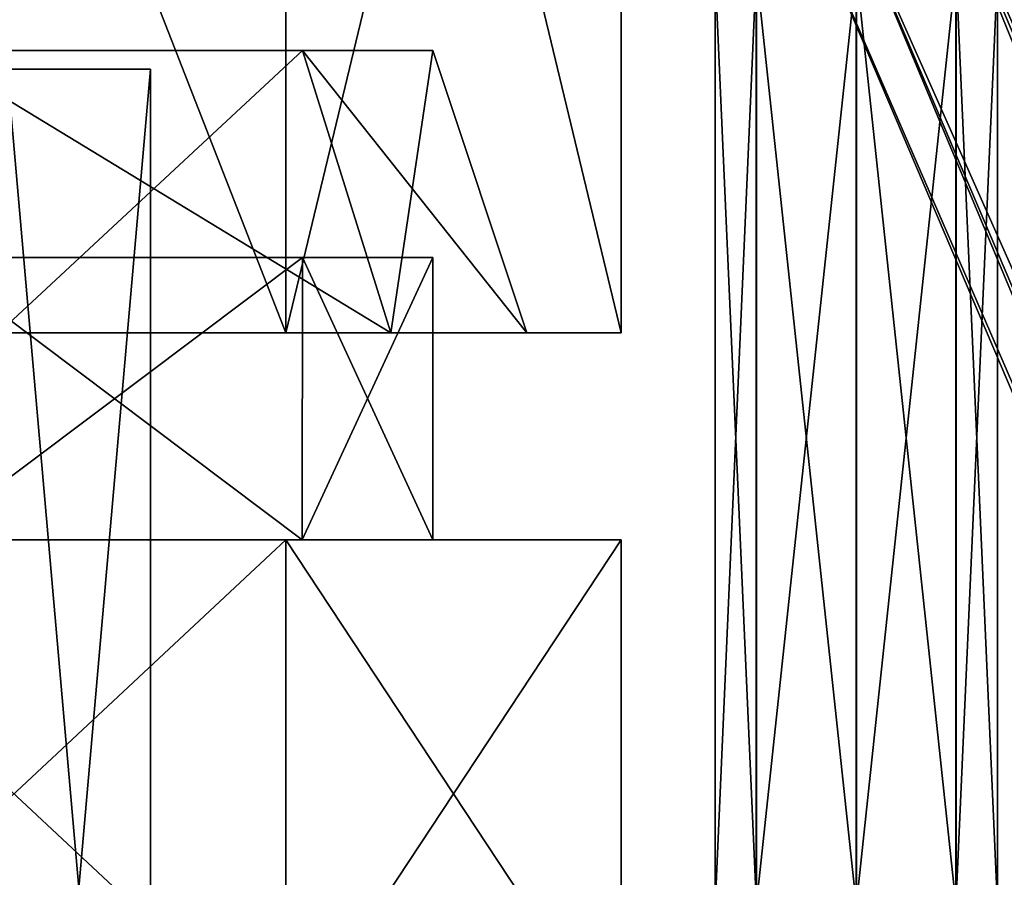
# Model space of a CAD drawing. Header units: millimetres. Extents: x -28.2 to 28.2, y -5.4 to 32.5.
# Tile 32 of 40: x 9.3 to 14.5, y 20.7 to 25.3. Entities that reach past the tile are written whole.
import ezdxf

# ---------------------------------------------------------------- set-up
doc = ezdxf.new("R2010")
doc.units = ezdxf.units.MM
doc.header["$LTSCALE"] = 81.481481
for name, color, linetype in [('11', 7, 'CONTINUOUS'), ('18', 7, 'CONTINUOUS'), ('20', 7, 'CONTINUOUS'), ('21', 7, 'CONTINUOUS'), ('24', 7, 'CONTINUOUS'), ('27', 7, 'CONTINUOUS'), ('29', 7, 'CONTINUOUS'), ('3', 7, 'CONTINUOUS'), ('38', 7, 'CONTINUOUS'), ('39', 7, 'CONTINUOUS'), ('393', 7, 'CONTINUOUS'), ('394', 7, 'CONTINUOUS'), ('40', 7, 'CONTINUOUS'), ('43', 7, 'CONTINUOUS'), ('44', 7, 'CONTINUOUS'), ('5', 7, 'CONTINUOUS'), ('6', 7, 'CONTINUOUS')]:
    doc.layers.add(name, color=color, linetype=linetype)

msp = doc.modelspace()

# ---------------------------------------------------------------- linework, layer by layer
at = {"layer": '11', "color": 7, "linetype": 'Continuous'}
for points in [[(7.8288, 22.5, 10.3784), (10.7192, 22.5, 7.3552), (5.75, 22.5, 9.9593), (7.8288, 22.5, 10.3784)], [(5.75, 22.5, 9.9593), (10.7192, 22.5, 7.3552), (8.8095, 22.5, 7.3921), (5.75, 22.5, 9.9593)], [(10.7192, 22.5, -7.3552), (7.8288, 22.5, -10.3784), (8.8095, 22.5, -7.3921), (10.7192, 22.5, -7.3552)], [(10.8064, 22.5, -3.9333), (10.7192, 22.5, -7.3552), (8.8095, 22.5, -7.3921), (10.8064, 22.5, -3.9333)], [(8.8095, 22.5, 7.3921), (10.7192, 22.5, 7.3552), (10.8064, 22.5, 3.9333), (8.8095, 22.5, 7.3921)], [(12.5, 22.5, -3.5707), (10.7192, 22.5, -7.3552), (10.8064, 22.5, -3.9333), (12.5, 22.5, -3.5707)], [(10.7192, 22.5, 7.3552), (12.5, 22.5, 3.5707), (10.8064, 22.5, 3.9333), (10.7192, 22.5, 7.3552)], [(11.5, 22.5), (12.5, 22.5, -3.5707), (10.8064, 22.5, -3.9333), (11.5, 22.5)], [(10.8064, 22.5, 3.9333), (12.5, 22.5, 3.5707), (11.5, 22.5), (10.8064, 22.5, 3.9333)], [(12.5, 22.5, 3.5707), (12.5, 22.5, -3.5707), (11.5, 22.5), (12.5, 22.5, 3.5707)]]:
    msp.add_3dface(points, dxfattribs=at)
at = {"layer": '18', "color": 7, "linetype": 'Continuous'}
for points in [[(12.5, 19.8, -3.5707), (12.5, 22.5, -3.5707), (12.5, 19.8, 3.5707), (12.5, 19.8, -3.5707)], [(12.5, 19.8, 3.5707), (12.5, 22.5, -3.5707), (12.5, 22.5, 3.5707), (12.5, 19.8, 3.5707)]]:
    msp.add_3dface(points, dxfattribs=at)
at = {"layer": '20', "color": 7, "linetype": 'Continuous'}
for points in [[(10.8064, 22.5, -3.9333), (8.8095, 22.5, -7.3921), (10.8065, 24, -3.9332), (10.8064, 22.5, -3.9333)], [(10.8065, 24, -3.9332), (8.8095, 22.5, -7.3921), (8.8095, 24, -7.3921), (10.8065, 24, -3.9332)], [(11.5, 24), (10.8064, 22.5, -3.9333), (10.8065, 24, -3.9332), (11.5, 24)], [(11.5, 22.5), (10.8064, 22.5, -3.9333), (11.5, 24), (11.5, 22.5)]]:
    msp.add_3dface(points, dxfattribs=at)
at = {"layer": '21', "color": 7, "linetype": 'Continuous'}
for points in [[(8.8095, 22.5, 7.3921), (10.8064, 22.5, 3.9333), (8.8095, 24, 7.3921), (8.8095, 22.5, 7.3921)], [(8.8095, 24, 7.3921), (10.8064, 22.5, 3.9333), (10.8065, 24, 3.9332), (8.8095, 24, 7.3921)], [(10.8064, 22.5, 3.9333), (11.5, 22.5), (10.8065, 24, 3.9332), (10.8064, 22.5, 3.9333)], [(11.5, 22.5), (11.5, 24), (10.8065, 24, 3.9332), (11.5, 22.5)]]:
    msp.add_3dface(points, dxfattribs=at)
at = {"layer": '24', "color": 7, "linetype": 'Continuous'}
for points in [[(10.7192, 23.6, 7.3552), (7.8288, 31, 10.3783), (7.8287, 23.6, 10.3784), (10.7192, 23.6, 7.3552)], [(10.7192, 31, 7.3551), (7.8288, 31, 10.3783), (10.7192, 23.6, 7.3552), (10.7192, 31, 7.3551)], [(12.5, 31, 3.5707), (10.7192, 31, 7.3551), (12.5, 23.6, 3.5707), (12.5, 31, 3.5707)], [(12.5, 23.6, 3.5707), (10.7192, 31, 7.3551), (10.7192, 23.6, 7.3552), (12.5, 23.6, 3.5707)]]:
    msp.add_3dface(points, dxfattribs=at)
at = {"layer": '27', "color": 7, "linetype": 'Continuous'}
for points in [[(7.8287, 23.6, -10.3784), (10.7192, 31, -7.3551), (10.7192, 23.6, -7.3552), (7.8287, 23.6, -10.3784)], [(7.8288, 31, -10.3783), (10.7192, 31, -7.3551), (7.8287, 23.6, -10.3784), (7.8288, 31, -10.3783)], [(10.7192, 31, -7.3551), (12.5, 31, -3.5707), (10.7192, 23.6, -7.3552), (10.7192, 31, -7.3551)], [(10.7192, 23.6, -7.3552), (12.5, 31, -3.5707), (12.5, 23.6, -3.5707), (10.7192, 23.6, -7.3552)]]:
    msp.add_3dface(points, dxfattribs=at)
at = {"layer": '29', "color": 7, "linetype": 'Continuous'}
for points in [[(12.5, 31, 3.5707), (12.5, 23.6, 3.5707), (12.5, 31, -3.5707), (12.5, 31, 3.5707)], [(12.5, 31, -3.5707), (12.5, 23.6, 3.5707), (12.5, 23.6, -3.5707), (12.5, 31, -3.5707)]]:
    msp.add_3dface(points, dxfattribs=at)
at = {"layer": '3', "color": 7, "linetype": 'Continuous'}
for points in [[(7.8288, 19.8, 10.3784), (10.7192, 19.8, 7.3552), (7.8288, 22.5, 10.3784), (7.8288, 19.8, 10.3784)], [(7.8288, 22.5, 10.3784), (10.7192, 19.8, 7.3552), (10.7192, 22.5, 7.3552), (7.8288, 22.5, 10.3784)], [(7.8288, 19.8, -10.3784), (10.7192, 22.5, -7.3552), (10.7192, 19.8, -7.3552), (7.8288, 19.8, -10.3784)], [(7.8288, 22.5, -10.3784), (10.7192, 22.5, -7.3552), (7.8288, 19.8, -10.3784), (7.8288, 22.5, -10.3784)], [(10.7192, 22.5, 7.3552), (12.5, 19.8, 3.5707), (12.5, 22.5, 3.5707), (10.7192, 22.5, 7.3552)], [(10.7192, 19.8, 7.3552), (12.5, 19.8, 3.5707), (10.7192, 22.5, 7.3552), (10.7192, 19.8, 7.3552)], [(10.7192, 22.5, -7.3552), (12.5, 22.5, -3.5707), (10.7192, 19.8, -7.3552), (10.7192, 22.5, -7.3552)], [(12.5, 22.5, -3.5707), (12.5, 19.8, -3.5707), (10.7192, 19.8, -7.3552), (12.5, 22.5, -3.5707)]]:
    msp.add_3dface(points, dxfattribs=at)
at = {"layer": '38', "color": 7, "linetype": 'Continuous'}
for points in [[(7.8287, 23.6, -10.3784), (10.7192, 23.6, -7.3552), (9.1925, 23.6, -7.7134), (7.8287, 23.6, -10.3784)], [(10.7192, 23.6, 7.3552), (7.8287, 23.6, 10.3784), (9.1925, 23.6, 7.7134), (10.7192, 23.6, 7.3552)], [(9.1925, 23.6, -7.7134), (10.7192, 23.6, -7.3552), (11.2763, 23.6, -4.1042), (9.1925, 23.6, -7.7134)], [(11.2763, 23.6, 4.1042), (10.7192, 23.6, 7.3552), (9.1925, 23.6, 7.7134), (11.2763, 23.6, 4.1042)], [(10.7192, 23.6, -7.3552), (12.5, 23.6, -3.5707), (11.2763, 23.6, -4.1042), (10.7192, 23.6, -7.3552)], [(12.5, 23.6, 3.5707), (10.7192, 23.6, 7.3552), (11.2763, 23.6, 4.1042), (12.5, 23.6, 3.5707)], [(11.2763, 23.6, -4.1042), (12.5, 23.6, -3.5707), (12, 23.6), (11.2763, 23.6, -4.1042)], [(12, 23.6), (12.5, 23.6, 3.5707), (11.2763, 23.6, 4.1042), (12, 23.6)], [(12.5, 23.6, -3.5707), (12.5, 23.6, 3.5707), (12, 23.6), (12.5, 23.6, -3.5707)]]:
    msp.add_3dface(points, dxfattribs=at)
at = {"layer": '39', "color": 7, "linetype": 'Continuous'}
for points in [[(8.8095, 25.1, -7.392), (11.2763, 23.6, -4.1042), (10.8065, 25.1, -3.9332), (8.8095, 25.1, -7.392)], [(9.1925, 23.6, -7.7134), (11.2763, 23.6, -4.1042), (8.8095, 25.1, -7.392), (9.1925, 23.6, -7.7134)], [(10.8065, 25.1, -3.9332), (12, 23.6), (11.5, 25.1), (10.8065, 25.1, -3.9332)], [(11.2763, 23.6, -4.1042), (12, 23.6), (10.8065, 25.1, -3.9332), (11.2763, 23.6, -4.1042)]]:
    msp.add_3dface(points, dxfattribs=at)
at = {"layer": '393', "linetype": 'Continuous'}
for points in [[(13, 25.518, -2.4988), (13.2188, 25.518, -3.0295), (13, 20.55, -2.4988), (13, 25.518, -2.4988)], [(13, 20.55, -2.4988), (13.2188, 25.518, -3.0295), (13.2188, 20.55, -3.0295), (13, 20.55, -2.4988)], [(13.2188, 25.518, -3.0295), (13.7488, 25.518, -3.25), (13.2188, 20.55, -3.0295), (13.2188, 25.518, -3.0295)], [(13.2188, 20.55, -3.0295), (13.7488, 25.518, -3.25), (13.7488, 20.55, -3.25), (13.2188, 20.55, -3.0295)], [(13.7488, 25.518, -3.25), (14.2795, 25.518, -3.0312), (13.7488, 20.55, -3.25), (13.7488, 25.518, -3.25)], [(13.7488, 20.55, -3.25), (14.2795, 25.518, -3.0312), (14.2795, 20.55, -3.0312), (13.7488, 20.55, -3.25)], [(14.2795, 25.518, -3.0312), (14.5, 25.518, -2.5012), (14.2795, 20.55, -3.0312), (14.2795, 25.518, -3.0312)], [(14.2795, 20.55, -3.0312), (14.5, 25.518, -2.5012), (14.5, 20.55, -2.5012), (14.2795, 20.55, -3.0312)]]:
    msp.add_3dface(points, dxfattribs=at)
at = {"layer": '394', "linetype": 'Continuous'}
for points in [[(13.2205, 25.518, -1.9688), (13, 25.518, -2.4988), (13.2205, 20.55, -1.9688), (13.2205, 25.518, -1.9688)], [(13, 25.518, -2.4988), (13, 20.55, -2.4988), (13.2205, 20.55, -1.9688), (13, 25.518, -2.4988)], [(13.7512, 20.55, -1.75), (13.2205, 25.518, -1.9688), (13.2205, 20.55, -1.9688), (13.7512, 20.55, -1.75)], [(13.7512, 25.518, -1.75), (13.2205, 25.518, -1.9688), (13.7512, 20.55, -1.75), (13.7512, 25.518, -1.75)], [(14.2812, 20.55, -1.9705), (13.7512, 25.518, -1.75), (13.7512, 20.55, -1.75), (14.2812, 20.55, -1.9705)], [(14.2812, 25.518, -1.9705), (13.7512, 25.518, -1.75), (14.2812, 20.55, -1.9705), (14.2812, 25.518, -1.9705)], [(14.5, 20.55, -2.5012), (14.2812, 25.518, -1.9705), (14.2812, 20.55, -1.9705), (14.5, 20.55, -2.5012)], [(14.5, 25.518, -2.5012), (14.2812, 25.518, -1.9705), (14.5, 20.55, -2.5012), (14.5, 25.518, -2.5012)]]:
    msp.add_3dface(points, dxfattribs=at)
at = {"layer": '40', "color": 7, "linetype": 'Continuous'}
for points in [[(10.8065, 25.1, 3.9332), (9.1925, 23.6, 7.7134), (8.8095, 25.1, 7.392), (10.8065, 25.1, 3.9332)], [(11.2763, 23.6, 4.1042), (9.1925, 23.6, 7.7134), (10.8065, 25.1, 3.9332), (11.2763, 23.6, 4.1042)], [(11.5, 25.1), (11.2763, 23.6, 4.1042), (10.8065, 25.1, 3.9332), (11.5, 25.1)], [(12, 23.6), (11.2763, 23.6, 4.1042), (11.5, 25.1), (12, 23.6)]]:
    msp.add_3dface(points, dxfattribs=at)
at = {"layer": '43', "linetype": 'Continuous'}
for points in [[(14.0855, 26.3598, 3.25), (27.988, -4.9411, 3.0303), (14.5735, 26.5676, 3.0303), (14.0855, 26.3598, 3.25)], [(13.5976, 26.1521, 3.0303), (27.5, -5.1489, 3.25), (14.0855, 26.3598, 3.25), (13.5976, 26.1521, 3.0303)], [(27.5, -5.1489, 3.25), (27.988, -4.9411, 3.0303), (14.0855, 26.3598, 3.25), (27.5, -5.1489, 3.25)], [(13.3955, 26.066, 2.5), (27.012, -5.3566, 3.0303), (13.5976, 26.1521, 3.0303), (13.3955, 26.066, 2.5)], [(27.012, -5.3566, 3.0303), (27.5, -5.1489, 3.25), (13.5976, 26.1521, 3.0303), (27.012, -5.3566, 3.0303)], [(26.8099, -5.4427, 2.5), (27.012, -5.3566, 3.0303), (13.3955, 26.066, 2.5), (26.8099, -5.4427, 2.5)]]:
    msp.add_3dface(points, dxfattribs=at)
at = {"layer": '44', "linetype": 'Continuous'}
for points in [[(14.5735, 26.5676, 1.9697), (27.5, -5.1489, 1.75), (14.0855, 26.3598, 1.75), (14.5735, 26.5676, 1.9697)], [(14.0855, 26.3598, 1.75), (27.012, -5.3566, 1.9697), (13.5976, 26.1521, 1.9697), (14.0855, 26.3598, 1.75)], [(27.5, -5.1489, 1.75), (27.012, -5.3566, 1.9697), (14.0855, 26.3598, 1.75), (27.5, -5.1489, 1.75)], [(26.8099, -5.4427, 2.5), (13.3955, 26.066, 2.5), (13.5976, 26.1521, 1.9697), (26.8099, -5.4427, 2.5)], [(27.012, -5.3566, 1.9697), (26.8099, -5.4427, 2.5), (13.5976, 26.1521, 1.9697), (27.012, -5.3566, 1.9697)]]:
    msp.add_3dface(points, dxfattribs=at)
at = {"layer": '5', "color": 7, "linetype": 'Continuous'}
for points in [[(10, 16.3), (9.2388, 16.3, 3.8268), (10, 25), (10, 16.3)], [(10, 25), (9.2388, 16.3, 3.8268), (9.2388, 25, 3.8268), (10, 25)]]:
    msp.add_3dface(points, dxfattribs=at)
at = {"layer": '6', "color": 7, "linetype": 'Continuous'}
for points in [[(10, 16.3), (10, 25), (9.2388, 25, -3.8268), (10, 16.3)], [(9.2388, 16.3, -3.8268), (10, 16.3), (9.2388, 25, -3.8268), (9.2388, 16.3, -3.8268)]]:
    msp.add_3dface(points, dxfattribs=at)

doc.saveas('drawing.dxf')
